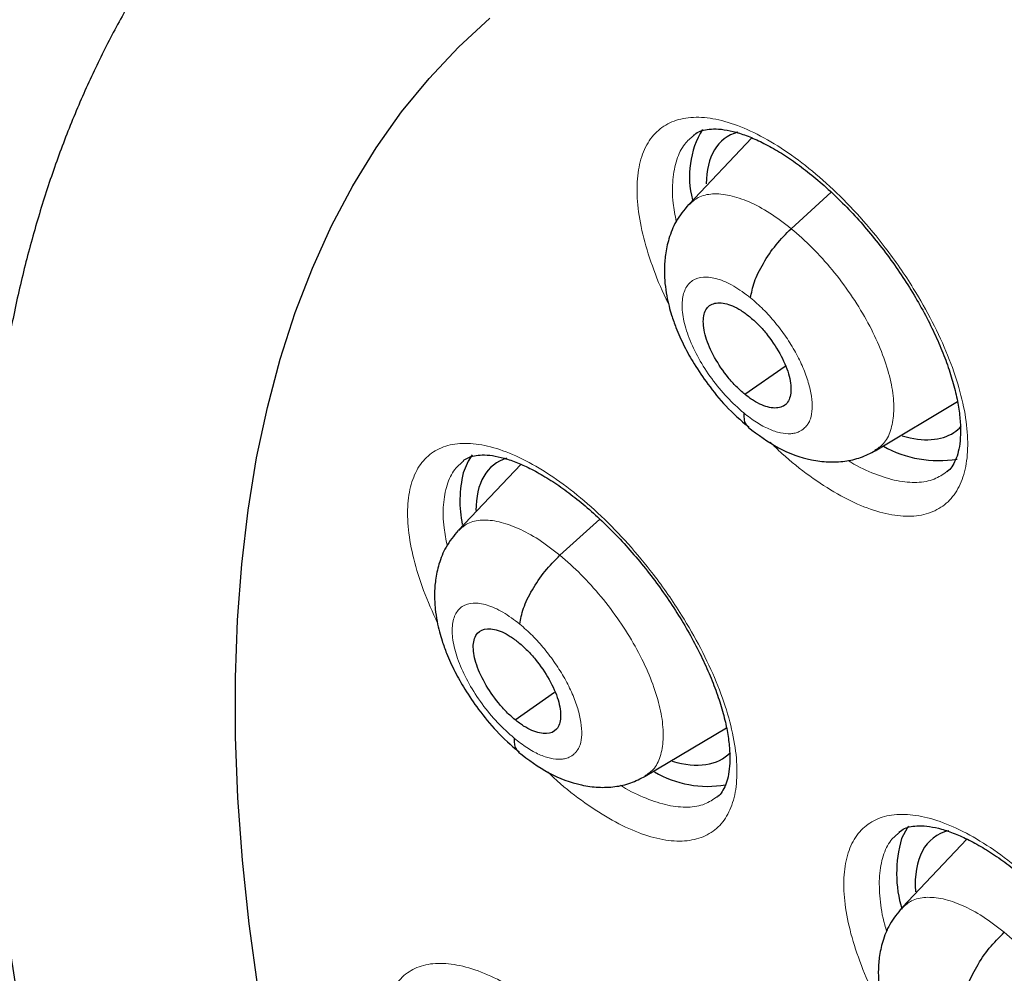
# Model space of a CAD drawing. Header units: millimetres. Extents: x 8 to 2385, y 12 to 2606.
# Tile 50 of 156: x 2170 to 2178, y 913 to 921. Entities that reach past the tile are written whole.
import ezdxf

# ---------------------------------------------------------------- set-up
doc = ezdxf.new("R2010")
doc.units = ezdxf.units.MM

msp = doc.modelspace()

# ---------------------------------------------------------------- linework, layer by layer
at = {"color": 7, "linetype": 'Continuous', "lineweight": 30}
for p, q in [((2176.1519, 920.0126), (2175.6431, 919.4753)), ((2176.47, 919.2796), (2176.7942, 919.5732)), ((2176.096, 917.9433), (2176.422, 918.1704)), ((2177.1473, 917.4885), (2177.8114, 917.8848)), ((2174.2884, 917.3782), (2173.7852, 916.8467)), ((2174.604, 916.6445), (2174.9258, 916.9359)), ((2174.2417, 915.3175), (2174.5614, 915.5402)), ((2175.292, 914.8618), (2175.9472, 915.2528)), ((2177.8888, 914.3541), (2177.3663, 913.8022))]:
    msp.add_line(p, q, dxfattribs=at)
at = {"color": 7, "linetype": 'Continuous', "lineweight": 30, "flags": 128}
for points in [[(2172.1678, 913.1443), (2172.0962, 913.6705), (2172.0422, 914.1854), (2172.0057, 914.6885), (2171.9868, 915.1793), (2171.9855, 915.6573), (2172.0019, 916.1219), (2172.0358, 916.5726), (2172.0873, 917.009), (2172.1564, 917.4307), (2172.2429, 917.8371), (2172.3467, 918.2279), (2172.4677, 918.6025), (2172.6059, 918.9607), (2172.7611, 919.3021), (2172.933, 919.6262), (2173.1215, 919.9328), (2173.3265, 920.2215), (2173.5477, 920.492), (2173.7848, 920.7441), (2174.0377, 920.9774)], [(2173.8961, 917.4538), (2173.8636, 917.4042), (2173.8237, 917.3086)], [(2177.4175, 914.46), (2177.4083, 914.4473), (2177.3614, 914.3588)]]:
    msp.add_lwpolyline(points, dxfattribs=at)
at = {"color": 252, "linetype": 'Continuous', "lineweight": 0, "flags": 128}
msp.add_lwpolyline([(2172.1678, 913.1443), (2172.0962, 913.6705), (2172.0422, 914.1854), (2172.0057, 914.6885), (2171.9868, 915.1793), (2171.9855, 915.6573), (2172.0019, 916.1219), (2172.0358, 916.5726), (2172.0873, 917.009), (2172.1564, 917.4307), (2172.2429, 917.8371), (2172.3467, 918.2279), (2172.4677, 918.6025), (2172.6059, 918.9607), (2172.7611, 919.3021), (2172.933, 919.6262), (2173.1215, 919.9328), (2173.3265, 920.2215), (2173.5477, 920.492), (2173.7848, 920.7441), (2174.0377, 920.9774)], dxfattribs=at)
at = {"color": 7, "linetype": 'Continuous', "lineweight": 30}
for centre, radius, start, end in [((2176.3922, 919.7002), 0.7431, 149.19898, 194.62221), ((2177.659, 918.3087), 0.9005, 240.42066, 279.57377), ((2174.7423, 917.0836), 0.9457, 166.23473, 191.65495), ((2175.797, 915.6362), 0.8558, 239.78808, 279.66907), ((2178.3221, 914.078), 1.0009, 163.70658, 196.77167)]:
    msp.add_arc(centre, radius, start, end, dxfattribs=at)
for centre, major_axis, ratio, start_param, end_param in [((2176.8666, 918.8264), (-0.9408, 1.174), 0.454857, 6.10062, 6.79455), ((2176.8666, 918.8264), (-0.9408, 1.174), 0.454857, 2.568147, 3.097619), ((2176.8666, 918.8264), (-0.9408, 1.174), 0.454857, 3.097619, 3.212224), ((2175.0089, 916.1994), (-0.9423, 1.1722), 0.455167, 6.108146, 6.80189), ((2175.0089, 916.1994), (-0.9423, 1.1722), 0.455167, 2.566277, 3.197862), ((2178.5533, 913.1878), (-0.9415, 1.1716), 0.455074, 6.075049, 6.866119)]:
    msp.add_ellipse(centre, major_axis=major_axis, ratio=ratio, start_param=start_param, end_param=end_param, dxfattribs=at)
for points, knots in [([(2159.6216, 940.0224), (2159.6198, 940.0207), (2159.4995, 939.9146), (2159.2738, 939.6884), (2158.9457, 939.3428), (2158.6336, 938.9785), (2158.3356, 938.5982), (2158.0523, 938.2015), (2157.7837, 937.7887), (2157.53, 937.3597), (2157.2913, 936.9149), (2157.0678, 936.4544), (2156.8595, 935.9784), (2156.6667, 935.4872), (2156.4895, 934.9809), (2156.328, 934.4598), (2156.1822, 933.9242), (2156.0523, 933.3744), (2155.9383, 932.8106), (2155.8404, 932.2332), (2155.7585, 931.6425), (2155.6927, 931.0387), (2155.6431, 930.4222), (2155.6096, 929.7934), (2155.5922, 929.1524), (2155.591, 928.4997), (2155.6059, 927.8356), (2155.6368, 927.1604), (2155.6839, 926.4744), (2155.7469, 925.778), (2155.826, 925.0715), (2155.9209, 924.3553), (2156.0317, 923.6296), (2156.1582, 922.8948), (2156.3005, 922.1513), (2156.4584, 921.3994), (2156.6318, 920.6394), (2156.8207, 919.8718), (2157.0248, 919.0967), (2157.2443, 918.3147), (2157.4788, 917.526), (2157.7283, 916.7311), (2157.9927, 915.9302), (2158.2718, 915.1238), (2158.5656, 914.3122), (2158.8737, 913.4958), (2159.1962, 912.675), (2159.5329, 911.8501), (2159.8835, 911.0215), (2160.2479, 910.1896), (2160.626, 909.3548), (2161.0176, 908.5175), (2161.4224, 907.678), (2161.8404, 906.8367), (2162.2712, 905.994), (2162.7147, 905.1504), (2163.1707, 904.3061), (2163.6389, 903.4617), (2164.1192, 902.6174), (2164.6113, 901.7737), (2165.115, 900.9309), (2165.63, 900.0895), (2166.1562, 899.2498), (2166.6932, 898.4122), (2167.2408, 897.5772), (2167.7988, 896.745), (2168.3669, 895.9161), (2168.9448, 895.0909), (2169.5323, 894.2697), (2170.1291, 893.453), (2170.7348, 892.641), (2171.3493, 891.8343), (2171.9723, 891.0331), (2172.6034, 890.2379), (2173.2424, 889.4489), (2173.8889, 888.6666), (2174.5427, 887.8914), (2175.2034, 887.1235), (2175.8708, 886.3634), (2176.5446, 885.6114), (2177.2243, 884.8679), (2177.9098, 884.1331), (2178.6007, 883.4075), (2179.2967, 882.6914), (2179.9974, 881.9851), (2180.7025, 881.289), (2181.4118, 880.6031), (2182.1249, 879.9287), (2182.7345, 879.3622), (2183.1074, 879.0252), (2183.2403, 878.9051)], [0, 0, 0, 0, 0.000179, 0.011527, 0.022879, 0.034239, 0.04561, 0.056994, 0.068393, 0.079809, 0.091242, 0.102694, 0.114163, 0.12565, 0.137154, 0.148674, 0.160208, 0.171754, 0.183312, 0.19488, 0.206457, 0.21804, 0.22963, 0.241224, 0.252821, 0.264421, 0.276023, 0.287626, 0.29923, 0.310833, 0.322436, 0.334038, 0.345639, 0.357239, 0.368837, 0.380434, 0.392029, 0.403623, 0.415215, 0.426805, 0.438393, 0.44998, 0.461565, 0.473148, 0.48473, 0.496311, 0.50789, 0.519467, 0.531043, 0.542618, 0.554192, 0.565764, 0.577335, 0.588905, 0.600475, 0.612043, 0.62361, 0.635177, 0.646743, 0.658308, 0.669872, 0.681436, 0.692999, 0.704562, 0.716124, 0.727686, 0.739248, 0.750809, 0.76237, 0.77393, 0.785491, 0.797051, 0.808611, 0.820171, 0.831731, 0.843291, 0.854852, 0.866412, 0.877972, 0.889533, 0.901094, 0.912655, 0.924216, 0.935778, 0.94734, 0.958903, 0.970466, 0.98203, 0.993595, 1, 1, 1, 1]), ([(2172.602, 922.8513), (2172.5844, 922.8374), (2172.4702, 922.7468), (2172.2727, 922.5629), (2172.0108, 922.2992), (2171.7647, 922.0177), (2171.5331, 921.7205), (2171.3164, 921.407), (2171.1147, 921.0776), (2170.9283, 920.7323), (2170.7574, 920.3712), (2170.6022, 919.9945), (2170.4631, 919.6024), (2170.3402, 919.1952), (2170.2339, 918.7732), (2170.1443, 918.337), (2170.0717, 917.887), (2170.0161, 917.4238), (2169.9776, 916.9479), (2169.9563, 916.46), (2169.9522, 915.9605), (2169.9651, 915.4502), (2169.995, 914.9296), (2170.0417, 914.3993), (2170.1051, 913.8598), (2170.1851, 913.3116), (2170.2814, 912.7553), (2170.394, 912.1913), (2170.5225, 911.6202), (2170.6668, 911.0423), (2170.8267, 910.4582), (2171.0019, 909.8683), (2171.1924, 909.273), (2171.3978, 908.673), (2171.6179, 908.0685), (2171.8525, 907.4602), (2172.1014, 906.8484), (2172.3643, 906.2336), (2172.641, 905.6164), (2172.9311, 904.9972), (2173.2345, 904.3765), (2173.5509, 903.7548), (2173.8799, 903.1326), (2174.2213, 902.5105), (2174.5748, 901.8888), (2174.9401, 901.2682), (2175.3168, 900.6491), (2175.7047, 900.032), (2176.1033, 899.4174), (2176.5124, 898.8059), (2176.9316, 898.1979), (2177.3605, 897.594), (2177.7988, 896.9946), (2178.2461, 896.4002), (2178.7021, 895.8115), (2179.1663, 895.2287), (2179.6383, 894.6525), (2180.1178, 894.0833), (2180.6044, 893.5215), (2181.0976, 892.9678), (2181.5971, 892.4224), (2182.1024, 891.886), (2182.613, 891.3589), (2183.1287, 890.8416), (2183.649, 890.3346), (2184.1734, 889.838), (2184.7017, 889.3535), (2185.0925, 889.0023), (2185.3078, 888.8167), (2185.345, 888.7845)], [0, 0, 0, 0, 0.00259, 0.016877, 0.031169, 0.045488, 0.059857, 0.074294, 0.088817, 0.103439, 0.118169, 0.133012, 0.147969, 0.163037, 0.17821, 0.193477, 0.208828, 0.224249, 0.239728, 0.255252, 0.270809, 0.286391, 0.301987, 0.317591, 0.333196, 0.348796, 0.364389, 0.379973, 0.395545, 0.411105, 0.426651, 0.442185, 0.457705, 0.473213, 0.488707, 0.50419, 0.519661, 0.535121, 0.550571, 0.566011, 0.581442, 0.596865, 0.61228, 0.627687, 0.643089, 0.658485, 0.673875, 0.689261, 0.704642, 0.72002, 0.735395, 0.750768, 0.766138, 0.781507, 0.796875, 0.812242, 0.827609, 0.842977, 0.858345, 0.873715, 0.889086, 0.90446, 0.919837, 0.935217, 0.9506, 0.965989, 0.981382, 0.99678, 1, 1, 1, 1]), ([(2174.1642, 921.0819), (2174.1667, 921.0841), (2174.243, 921.1498), (2174.4055, 921.2633), (2174.6529, 921.4211), (2174.9152, 921.5595), (2175.1894, 921.6809), (2175.4752, 921.7846), (2175.7721, 921.8711), (2176.0799, 921.9407), (2176.3985, 921.9936), (2176.728, 922.03), (2177.0684, 922.0501), (2177.4197, 922.0538), (2177.7818, 922.0411), (2178.1547, 922.012), (2178.5382, 921.9664), (2178.932, 921.9041), (2179.336, 921.825), (2179.7497, 921.7292), (2180.1729, 921.6165), (2180.605, 921.4868), (2181.0457, 921.3402), (2181.4946, 921.1767), (2181.9511, 920.9964), (2182.4148, 920.7991), (2182.8852, 920.5852), (2183.3618, 920.3546), (2183.8441, 920.1076), (2184.3315, 919.8443), (2184.8235, 919.5649), (2185.3197, 919.2696), (2185.8194, 918.9587), (2186.3221, 918.6324), (2186.8274, 918.291), (2187.3345, 917.9348), (2187.8431, 917.564), (2188.2511, 917.2562), (2188.4892, 917.0714), (2188.5576, 917.0184)], [0, 0, 0, 0, 0.001082, 0.032191, 0.063293, 0.094157, 0.124635, 0.154654, 0.184202, 0.213311, 0.242035, 0.270435, 0.298572, 0.3265, 0.354267, 0.381915, 0.409475, 0.436976, 0.464439, 0.491882, 0.519318, 0.546755, 0.574202, 0.601664, 0.629147, 0.656655, 0.684188, 0.711749, 0.739337, 0.766954, 0.794598, 0.82227, 0.849967, 0.87769, 0.905436, 0.933205, 0.960995, 0.988805, 1, 1, 1, 1]), ([(2175.681, 920.033), (2175.6947, 920.043), (2175.7215, 920.0625), (2175.7745, 920.0787), (2175.8426, 920.0863), (2175.9266, 920.0809), (2176.025, 920.0602), (2176.1336, 920.0229), (2176.2508, 919.9696), (2176.3746, 919.9004), (2176.5039, 919.8146), (2176.6365, 919.7136), (2176.77, 919.5988), (2176.9027, 919.471), (2177.0325, 919.332), (2177.1578, 919.1837), (2177.2766, 919.0278), (2177.3869, 918.8671), (2177.4874, 918.7037), (2177.577, 918.5393), (2177.6548, 918.3764), (2177.7194, 918.2177), (2177.7701, 918.0652), (2177.8071, 917.9213), (2177.8298, 917.7889), (2177.8387, 917.6698), (2177.8351, 917.5652), (2177.8205, 917.4787), (2177.7972, 917.4093), (2177.7653, 917.3562), (2177.7436, 917.328), (2177.7276, 917.3183), (2177.7263, 917.3176)], [0, 0, 0, 0, 0.036237, 0.07112, 0.103634, 0.138266, 0.172286, 0.206036, 0.239075, 0.272948, 0.307161, 0.341276, 0.375906, 0.410633, 0.445361, 0.480396, 0.515473, 0.550452, 0.585269, 0.620057, 0.655054, 0.689552, 0.723885, 0.758403, 0.792178, 0.825592, 0.859356, 0.892429, 0.925229, 0.960144, 0.996991, 1, 1, 1, 1]), ([(2175.6409, 919.4738), (2175.6052, 919.4299), (2175.5384, 919.3476), (2175.4819, 919.206), (2175.4535, 919.0764), (2175.4445, 918.9539), (2175.4494, 918.8437), (2175.4639, 918.743), (2175.4828, 918.6576), (2175.5075, 918.5711), (2175.5449, 918.4653), (2175.6038, 918.3336), (2175.6898, 918.1797), (2175.8013, 918.0153), (2175.9479, 917.8358), (2176.0622, 917.7347), (2176.123, 917.6809)], [0, 0, 0, 0, 0.089411, 0.167719, 0.234933, 0.291392, 0.351253, 0.400652, 0.442953, 0.479597, 0.532762, 0.611553, 0.687359, 0.777408, 0.88154, 1, 1, 1, 1]), ([(2176.1429, 918.7211), (2176.1503, 918.7629), (2176.1649, 918.8467), (2176.2419, 918.9999), (2176.3445, 919.1532), (2176.4282, 919.2376), (2176.47, 919.2796)], [0, 0, 0, 0, 0.249376, 0.499869, 0.750469, 1, 1, 1, 1]), ([(2176.096, 917.9433), (2176.0729, 917.9634), (2176.0268, 918.0036), (2175.94, 918.1021), (2175.8462, 918.2401), (2175.772, 918.4089), (2175.7526, 918.5534), (2175.7867, 918.6542), (2175.8732, 918.6915), (2175.9741, 918.6702), (2176.0641, 918.6241), (2176.1105, 918.5884), (2176.1337, 918.5706)], [0, 0, 0, 0, 0.062837, 0.12554, 0.250831, 0.375529, 0.500008, 0.624479, 0.749171, 0.874462, 0.937164, 1, 1, 1, 1]), ([(2176.1337, 918.5706), (2176.1569, 918.5505), (2176.203, 918.5103), (2176.2898, 918.4118), (2176.3836, 918.2739), (2176.4578, 918.105), (2176.4771, 917.9605), (2176.4431, 917.8597), (2176.3565, 917.8224), (2176.2556, 917.8438), (2176.1657, 917.8899), (2176.1193, 917.9255), (2176.096, 917.9433)], [0, 0, 0, 0, 0.062837, 0.12554, 0.250831, 0.37553, 0.500008, 0.624479, 0.749171, 0.874462, 0.937164, 1, 1, 1, 1]), ([(2176.0872, 917.7931), (2176.0876, 917.7568), (2176.0883, 917.706), (2176.1189, 917.6884), (2176.1276, 917.6834)], [0, 0, 0, 0, 0.714847, 1, 1, 1, 1]), ([(2176.1229, 917.6773), (2176.2033, 917.6176), (2176.3656, 917.4971), (2176.5902, 917.4181), (2176.7698, 917.3944), (2176.9033, 917.4004), (2177.0321, 917.4288), (2177.1101, 917.4692), (2177.149, 917.4894)], [0, 0, 0, 0, 0.244615, 0.493749, 0.620223, 0.747146, 0.873932, 1, 1, 1, 1]), ([(2173.8228, 917.4065), (2173.8352, 917.4156), (2173.8599, 917.4338), (2173.9094, 917.4491), (2173.9748, 917.4563), (2174.0564, 917.4509), (2174.1526, 917.4303), (2174.2595, 917.3933), (2174.3753, 917.3403), (2174.4979, 917.2715), (2174.6264, 917.1861), (2174.7584, 917.0854), (2174.8916, 916.9711), (2175.0242, 916.8436), (2175.1543, 916.705), (2175.28, 916.5571), (2175.3996, 916.4016), (2175.5109, 916.2413), (2175.6126, 916.0782), (2175.7036, 915.9142), (2175.7829, 915.7517), (2175.8493, 915.5932), (2175.902, 915.4409), (2175.9409, 915.297), (2175.9656, 915.1649), (2175.9765, 915.0459), (2175.9749, 914.9415), (2175.9622, 914.8552), (2175.9407, 914.7865), (2175.9113, 914.7342), (2175.8899, 914.7058), (2175.8738, 914.6958), (2175.8714, 914.6943)], [0, 0, 0, 0, 0.035112, 0.069899, 0.102215, 0.136643, 0.17051, 0.204196, 0.23715, 0.270943, 0.305114, 0.339227, 0.373817, 0.408533, 0.44326, 0.478264, 0.513325, 0.54831, 0.583131, 0.617857, 0.652826, 0.687336, 0.721654, 0.756141, 0.789923, 0.823224, 0.856913, 0.889916, 0.922371, 0.956979, 0.993449, 1, 1, 1, 1]), ([(2173.783, 916.8453), (2173.7479, 916.802), (2173.6819, 916.7208), (2173.6262, 916.5808), (2173.5983, 916.452), (2173.5896, 916.3292), (2173.5952, 916.2181), (2173.6105, 916.116), (2173.6303, 916.0299), (2173.6558, 915.9433), (2173.6938, 915.8382), (2173.7532, 915.7075), (2173.8393, 915.5548), (2173.9506, 915.3917), (2174.0964, 915.2134), (2174.2097, 915.1127), (2174.27, 915.0592)], [0, 0, 0, 0, 0.08828, 0.165976, 0.23308, 0.289895, 0.350877, 0.401299, 0.444119, 0.480857, 0.534022, 0.612677, 0.688295, 0.778088, 0.881906, 1, 1, 1, 1]), ([(2174.2803, 916.0886), (2174.2872, 916.1301), (2174.301, 916.213), (2174.377, 916.3656), (2174.4789, 916.5185), (2174.5623, 916.6025), (2174.604, 916.6445)], [0, 0, 0, 0, 0.249828, 0.500051, 0.750284, 1, 1, 1, 1]), ([(2174.2417, 915.3175), (2174.2187, 915.3377), (2174.1726, 915.378), (2174.0859, 915.4765), (2173.9917, 915.6142), (2173.9167, 915.7824), (2173.8961, 915.9259), (2173.9288, 916.0256), (2174.014, 916.0618), (2174.1139, 916.0397), (2174.2033, 915.9931), (2174.2496, 915.9573), (2174.2727, 915.9394)], [0, 0, 0, 0, 0.0628369, 0.1255408, 0.2508342, 0.3755282, 0.5000029, 0.6244748, 0.7491664, 0.8744598, 0.9371636, 1, 1, 1, 1]), ([(2174.2727, 915.9394), (2174.2957, 915.9193), (2174.3418, 915.879), (2174.4285, 915.7805), (2174.5227, 915.6427), (2174.5977, 915.4746), (2174.6182, 915.331), (2174.5855, 915.2313), (2174.5004, 915.1952), (2174.4005, 915.2173), (2174.3111, 915.2639), (2174.2649, 915.2996), (2174.2417, 915.3175)], [0, 0, 0, 0, 0.062837, 0.125541, 0.250834, 0.375528, 0.500003, 0.624475, 0.749166, 0.87446, 0.937164, 1, 1, 1, 1]), ([(2174.2344, 915.1686), (2174.2352, 915.1325), (2174.2363, 915.0831), (2174.2664, 915.0661), (2174.2745, 915.0616)], [0, 0, 0, 0, 0.731328, 1, 1, 1, 1]), ([(2174.2699, 915.0557), (2174.3498, 914.9958), (2174.5113, 914.8748), (2174.735, 914.7942), (2174.9143, 914.7693), (2175.0478, 914.7744), (2175.1768, 914.8022), (2175.2548, 914.8426), (2175.2937, 914.8627)], [0, 0, 0, 0, 0.243992, 0.492959, 0.619508, 0.746598, 0.873626, 1, 1, 1, 1]), ([(2177.343, 914.4128), (2177.3563, 914.4224), (2177.3821, 914.4411), (2177.4339, 914.4568), (2177.501, 914.464), (2177.5841, 914.4585), (2177.6818, 914.4379), (2177.7901, 914.4008), (2177.9073, 914.3477), (2178.0311, 914.279), (2178.1608, 914.1937), (2178.294, 914.0932), (2178.4282, 913.9791), (2178.5618, 913.852), (2178.6927, 913.7138), (2178.8192, 913.5664), (2178.9393, 913.4115), (2179.0512, 913.2517), (2179.1532, 913.0894), (2179.2445, 912.926), (2179.3239, 912.7642), (2179.3902, 912.6065), (2179.4427, 912.455), (2179.4814, 912.312), (2179.5057, 912.1807), (2179.5162, 912.0625), (2179.5141, 911.959), (2179.5009, 911.8735), (2179.479, 911.8054), (2179.4488, 911.7534), (2179.4278, 911.7257), (2179.4118, 911.7161), (2179.4102, 911.7151)], [0, 0, 0, 0, 0.036586, 0.071153, 0.103467, 0.137878, 0.17177, 0.205499, 0.238473, 0.272315, 0.306514, 0.340638, 0.375254, 0.409978, 0.444706, 0.479726, 0.51479, 0.549767, 0.584579, 0.619327, 0.654301, 0.688793, 0.723104, 0.757593, 0.791353, 0.824692, 0.858401, 0.891424, 0.924066, 0.95888, 0.995692, 1, 1, 1, 1]), ([(2177.3642, 913.8007), (2177.329, 913.7573), (2177.2628, 913.6759), (2177.2072, 913.5356), (2177.1795, 913.4067), (2177.1712, 913.2843), (2177.1769, 913.1738), (2177.1923, 913.0724), (2177.2122, 912.9868), (2177.2378, 912.9005), (2177.2761, 912.7954), (2177.3359, 912.6649), (2177.4227, 912.5125), (2177.5348, 912.3497), (2177.6818, 912.1719), (2177.7959, 912.0717), (2177.8567, 912.0183)], [0, 0, 0, 0, 0.088649, 0.166522, 0.233634, 0.290312, 0.350922, 0.401012, 0.443657, 0.480366, 0.533572, 0.612299, 0.687991, 0.777873, 0.881793, 1, 1, 1, 1]), ([(2177.8665, 913.0482), (2177.8734, 913.0896), (2177.8872, 913.1725), (2177.9633, 913.3251), (2178.0652, 913.478), (2178.1486, 913.5621), (2178.1902, 913.604)], [0, 0, 0, 0, 0.249705, 0.500015, 0.75035, 1, 1, 1, 1])]:
    msp.add_open_spline(points, degree=3, knots=knots, dxfattribs=at)
at = {"color": 252, "linetype": 'Continuous', "lineweight": 0}
for points, knots in [([(2175.4796, 918.6765), (2175.4735, 918.6883), (2175.4204, 918.7906), (2175.3458, 918.981), (2175.2661, 919.238), (2175.2262, 919.4755), (2175.2229, 919.6878), (2175.2585, 919.8676), (2175.3302, 920.0113), (2175.4376, 920.1132), (2175.5761, 920.1721), (2175.7431, 920.1846), (2175.9328, 920.1523), (2176.1407, 920.0741), (2176.3603, 919.9541), (2176.5857, 919.7939), (2176.8104, 919.5997), (2177.0279, 919.3756), (2177.2492, 919.1087), (2177.4476, 918.8217), (2177.6142, 918.5273), (2177.7388, 918.2563), (2177.8292, 917.9944), (2177.8843, 917.7484), (2177.9011, 917.5263), (2177.8805, 917.3332), (2177.8217, 917.1759), (2177.7279, 917.0573), (2177.6003, 916.9826), (2177.4438, 916.9519), (2177.2617, 916.968), (2177.0602, 917.0287), (2176.8441, 917.1335), (2176.6205, 917.2799), (2176.4367, 917.4235), (2176.3323, 917.5266), (2176.3009, 917.5576)], [0, 0, 0, 0, 0.003982, 0.034483, 0.064985, 0.095477, 0.125969, 0.156448, 0.186926, 0.217393, 0.24786, 0.278322, 0.308784, 0.33925, 0.369716, 0.400194, 0.430671, 0.461163, 0.491654, 0.529719, 0.560215, 0.590711, 0.621208, 0.651704, 0.682192, 0.71268, 0.743155, 0.773629, 0.804093, 0.834558, 0.86502, 0.895482, 0.925952, 0.956421, 0.986903, 1, 1, 1, 1]), ([(2175.6838, 920.0311), (2175.6584, 920.01), (2175.5994, 919.9608), (2175.5427, 919.8395), (2175.5108, 919.6789), (2175.5099, 919.5099), (2175.5333, 919.3884), (2175.5428, 919.3387)], [0, 0, 0, 0, 0.169286, 0.394305, 0.619324, 0.84445, 1, 1, 1, 1]), ([(2175.6449, 919.4728), (2175.6685, 919.4944), (2175.7199, 919.5414), (2175.8332, 919.5658), (2175.9723, 919.5539), (2176.1292, 919.5009), (2176.2972, 919.4126), (2176.4124, 919.324), (2176.47, 919.2796)], [0, 0, 0, 0, 0.145867, 0.316623, 0.4874, 0.658239, 0.829007, 1, 1, 1, 1]), ([(2176.47, 919.2796), (2176.5273, 919.23), (2176.6417, 919.1307), (2176.8042, 918.9486), (2176.9521, 918.7522), (2177.0801, 918.5458), (2177.1824, 918.338), (2177.2555, 918.1366), (2177.2954, 917.9501), (2177.3027, 917.7844), (2177.2766, 917.6465), (2177.2256, 917.544), (2177.1695, 917.5078), (2177.1448, 917.4918)], [0, 0, 0, 0, 0.092864, 0.185603, 0.278382, 0.371128, 0.463862, 0.556518, 0.649126, 0.741856, 0.834584, 0.927189, 1, 1, 1, 1]), ([(2176.0872, 917.7931), (2176.0416, 917.8336), (2175.9505, 917.9147), (2175.8255, 918.068), (2175.7201, 918.232), (2175.6416, 918.3983), (2175.5954, 918.5548), (2175.5846, 918.6911), (2175.61, 918.7978), (2175.6697, 918.8677), (2175.7599, 918.896), (2175.8742, 918.8802), (2176.0051, 918.8241), (2176.097, 918.7555), (2176.1429, 918.7211)], [0, 0, 0, 0, 0.083334, 0.166666, 0.249998, 0.333329, 0.416665, 0.5, 0.583334, 0.666669, 0.750004, 0.833338, 0.916665, 1, 1, 1, 1]), ([(2176.1429, 918.7211), (2176.1773, 918.6915), (2176.2458, 918.6323), (2176.3429, 918.5233), (2176.4311, 918.4059), (2176.5074, 918.2827), (2176.5684, 918.1586), (2176.6115, 918.0383), (2176.6365, 917.926), (2176.6428, 917.8252), (2176.6307, 917.7532), (2176.6127, 917.7151), (2176.6016, 917.6985), (2176.5955, 917.6904), (2176.5906, 917.6849), (2176.5841, 917.6777), (2176.5684, 917.6614), (2176.5406, 917.6428), (2176.5028, 917.6297), (2176.4539, 917.6227), (2176.3849, 917.6287), (2176.2913, 917.66), (2176.1906, 917.7129), (2176.1217, 917.7663), (2176.0872, 917.7931)], [0, 0, 0, 0, 0.062596, 0.124979, 0.187339, 0.249634, 0.311871, 0.374277, 0.436894, 0.499546, 0.562192, 0.597237, 0.606415, 0.615589, 0.624759, 0.626623, 0.642425, 0.68731, 0.719942, 0.749877, 0.812379, 0.874897, 0.937371, 1, 1, 1, 1]), ([(2173.6162, 916.0959), (2173.5764, 916.1849), (2173.4966, 916.3633), (2173.4189, 916.6183), (2173.376, 916.8543), (2173.3706, 917.0649), (2173.4036, 917.243), (2173.4729, 917.3849), (2173.5777, 917.4851), (2173.7138, 917.5424), (2173.8785, 917.5535), (2174.0662, 917.5198), (2174.2724, 917.4405), (2174.4906, 917.3195), (2174.7149, 917.1586), (2174.939, 916.9639), (2175.1564, 916.7396), (2175.3779, 916.4727), (2175.577, 916.1862), (2175.7447, 915.8925), (2175.8706, 915.6226), (2175.9628, 915.362), (2176.0199, 915.1176), (2176.0389, 914.8971), (2176.0207, 914.7057), (2175.9644, 914.5501), (2175.8731, 914.4333), (2175.748, 914.3602), (2175.5938, 914.331), (2175.4139, 914.3485), (2175.2142, 914.4104), (2174.9996, 914.5161), (2174.7774, 914.6639), (2174.6109, 914.793), (2174.5229, 914.8792), (2174.508, 914.8938)], [0, 0, 0, 0, 0.030696, 0.061527, 0.092345, 0.123162, 0.153968, 0.184774, 0.215576, 0.246377, 0.277183, 0.307989, 0.338807, 0.369624, 0.400456, 0.431287, 0.462128, 0.49297, 0.531482, 0.562305, 0.593128, 0.623952, 0.654775, 0.685589, 0.716402, 0.747206, 0.77801, 0.808812, 0.839613, 0.870422, 0.901231, 0.932053, 0.962876, 0.993711, 1, 1, 1, 1]), ([(2173.8255, 917.4046), (2173.8006, 917.3838), (2173.7429, 917.3356), (2173.6885, 917.2158), (2173.659, 917.0568), (2173.6601, 916.8905), (2173.6844, 916.7709), (2173.6941, 916.7228)], [0, 0, 0, 0, 0.170559, 0.396212, 0.621866, 0.847608, 1, 1, 1, 1]), ([(2176.9292, 917.4104), (2176.937, 917.4053), (2177.0111, 917.3564), (2177.1461, 917.2971), (2177.3265, 917.2396), (2177.4884, 917.2265), (2177.6253, 917.2499), (2177.6934, 917.297), (2177.7255, 917.3192)], [0, 0, 0, 0, 0.0234025, 0.2231357, 0.4228176, 0.6224991, 0.8221904, 1, 1, 1, 1]), ([(2173.787, 916.8442), (2173.81, 916.8653), (2173.8602, 916.9112), (2173.9718, 916.9342), (2174.1094, 916.9212), (2174.2649, 916.8671), (2174.4319, 916.778), (2174.5466, 916.689), (2174.604, 916.6445)], [0, 0, 0, 0, 0.145105, 0.316014, 0.486943, 0.657935, 0.828855, 1, 1, 1, 1]), ([(2174.604, 916.6445), (2174.6611, 916.5947), (2174.7752, 916.4952), (2174.9376, 916.313), (2175.0857, 916.1168), (2175.2144, 915.9109), (2175.3176, 915.7037), (2175.3919, 915.5032), (2175.4332, 915.3178), (2175.442, 915.1535), (2175.4176, 915.0169), (2175.3683, 914.9159), (2175.3134, 914.8806), (2175.2894, 914.8651)], [0, 0, 0, 0, 0.092918, 0.185712, 0.278546, 0.371346, 0.464135, 0.556845, 0.649506, 0.74229, 0.835074, 0.927734, 1, 1, 1, 1]), ([(2174.2344, 915.1686), (2174.189, 915.2092), (2174.0981, 915.2905), (2173.973, 915.4437), (2173.8672, 915.6074), (2173.788, 915.7731), (2173.7407, 915.9288), (2173.7287, 916.0641), (2173.7527, 916.1697), (2173.8111, 916.2384), (2173.9, 916.2656), (2174.0131, 916.249), (2174.143, 916.1921), (2174.2345, 916.1231), (2174.2803, 916.0886)], [0, 0, 0, 0, 0.083334, 0.166666, 0.249998, 0.333328, 0.416663, 0.5, 0.583334, 0.666673, 0.750002, 0.833335, 0.916665, 1, 1, 1, 1]), ([(2174.2803, 916.0886), (2174.3145, 916.0589), (2174.3828, 915.9996), (2174.4799, 915.8906), (2174.5682, 915.7733), (2174.6449, 915.6504), (2174.7064, 915.5267), (2174.7503, 915.4069), (2174.7761, 915.2953), (2174.7833, 915.1953), (2174.772, 915.1239), (2174.7546, 915.0863), (2174.7438, 915.0699), (2174.7379, 915.062), (2174.7334, 915.0569), (2174.73, 915.0532), (2174.7259, 915.0485), (2174.7105, 915.033), (2174.6827, 915.0142), (2174.645, 915.0022), (2174.5963, 914.9964), (2174.5303, 915.0028), (2174.4375, 915.0347), (2174.3375, 915.088), (2174.2688, 915.1417), (2174.2344, 915.1686)], [0, 0, 0, 0, 0.062596, 0.12498, 0.187341, 0.249636, 0.311872, 0.374279, 0.436897, 0.499551, 0.562198, 0.597242, 0.606419, 0.615593, 0.624762, 0.625398, 0.629925, 0.642074, 0.687314, 0.725172, 0.749876, 0.812376, 0.874895, 0.937371, 1, 1, 1, 1]), ([(2175.0933, 914.7889), (2175.0983, 914.7855), (2175.1694, 914.7382), (2175.3005, 914.6798), (2175.4792, 914.6209), (2175.639, 914.6065), (2175.7733, 914.6282), (2175.8396, 914.6741), (2175.8707, 914.6956)], [0, 0, 0, 0, 0.015536, 0.217217, 0.418807, 0.620395, 0.821931, 1, 1, 1, 1]), ([(2177.2305, 912.9273), (2177.1987, 912.9861), (2177.1182, 913.1348), (2177.0192, 913.3705), (2176.9386, 913.6253), (2176.8962, 913.8607), (2176.8908, 914.071), (2176.9244, 914.2489), (2176.9943, 914.3908), (2177.1002, 914.4912), (2177.2375, 914.5489), (2177.4038, 914.5604), (2177.5931, 914.5274), (2177.8009, 914.4488), (2178.0208, 914.3288), (2178.247, 914.1689), (2178.4727, 913.9753), (2178.6916, 913.7521), (2178.9147, 913.4866), (2179.1151, 913.2013), (2179.2839, 912.9088), (2179.4106, 912.6398), (2179.5033, 912.38), (2179.5606, 912.1361), (2179.5795, 911.9161), (2179.561, 911.7249), (2179.5041, 911.5695), (2179.4119, 911.4525), (2179.2856, 911.3791), (2179.13, 911.3495), (2178.9485, 911.3664), (2178.7472, 911.4274), (2178.531, 911.5332), (2178.3067, 911.676), (2178.1567, 911.8012), (2178.0819, 911.8636)], [0, 0, 0, 0, 0.019877, 0.050284, 0.080691, 0.111091, 0.14149, 0.171883, 0.202275, 0.232665, 0.263054, 0.293446, 0.323837, 0.354234, 0.384632, 0.415037, 0.445442, 0.475852, 0.506263, 0.54422, 0.574622, 0.605025, 0.635427, 0.66583, 0.696227, 0.726624, 0.757016, 0.787407, 0.817796, 0.848186, 0.878579, 0.908971, 0.939371, 0.969771, 1, 1, 1, 1]), ([(2177.3458, 914.4108), (2177.321, 914.3902), (2177.2629, 914.342), (2177.2084, 914.2222), (2177.177, 914.0643), (2177.1839, 913.8749), (2177.2062, 913.7205), (2177.2366, 913.6263), (2177.2424, 913.6083)], [0, 0, 0, 0, 0.15003, 0.35061, 0.551191, 0.751817, 0.952444, 1, 1, 1, 1]), ([(2177.3682, 913.7997), (2177.3914, 913.8209), (2177.4419, 913.8672), (2177.5542, 913.8907), (2177.6926, 913.8783), (2177.8491, 913.825), (2178.0171, 913.7367), (2178.1325, 913.6483), (2178.1902, 913.604)], [0, 0, 0, 0, 0.145343, 0.316204, 0.487085, 0.65803, 0.828902, 1, 1, 1, 1]), ([(2178.1902, 913.604), (2178.2477, 913.5545), (2178.3626, 913.4556), (2178.5259, 913.2742), (2178.6751, 913.0788), (2178.8045, 912.8735), (2178.9085, 912.6669), (2178.9833, 912.4668), (2179.0248, 912.2817), (2179.0337, 912.1174), (2179.0093, 911.9808), (2178.9597, 911.8796), (2178.9044, 911.8439), (2178.8801, 911.8283)], [0, 0, 0, 0, 0.092903, 0.185682, 0.2785, 0.371285, 0.464058, 0.556752, 0.649398, 0.742167, 0.834935, 0.92758, 1, 1, 1, 1]), ([(2173.4245, 911.9425), (2173.3884, 912.0217), (2173.3118, 912.1897), (2173.2351, 912.434), (2173.1897, 912.6682), (2173.1819, 912.8769), (2173.2125, 913.0532), (2173.2793, 913.1934), (2173.3819, 913.2921), (2173.516, 913.348), (2173.679, 913.3579), (2173.8653, 913.3232), (2174.0704, 913.2432), (2174.2879, 913.1217), (2174.5121, 912.9607), (2174.7364, 912.7661), (2174.9543, 912.5422), (2175.1769, 912.2761), (2175.3773, 911.9906), (2175.5468, 911.6984), (2175.6747, 911.4301), (2175.7689, 911.1712), (2175.8284, 910.9286), (2175.8498, 910.71), (2175.8341, 910.5204), (2175.7802, 910.3666), (2175.6912, 910.2514), (2175.5682, 910.1797), (2175.4159, 910.1519), (2175.2375, 910.1704), (2175.039, 910.2332), (2174.8252, 910.3393), (2174.6033, 910.4878), (2174.4453, 910.6091), (2174.3655, 910.6866), (2174.3589, 910.693)], [0, 0, 0, 0, 0.027668, 0.058693, 0.089707, 0.120721, 0.151731, 0.18274, 0.213755, 0.244769, 0.275795, 0.306822, 0.337862, 0.368902, 0.399952, 0.431002, 0.462053, 0.493104, 0.531869, 0.562887, 0.593905, 0.624924, 0.655942, 0.686954, 0.717965, 0.748975, 0.779986, 0.811003, 0.842021, 0.873052, 0.904082, 0.935126, 0.96617, 0.997221, 1, 1, 1, 1])]:
    msp.add_open_spline(points, degree=3, knots=knots, dxfattribs=at)

doc.saveas('drawing.dxf')
